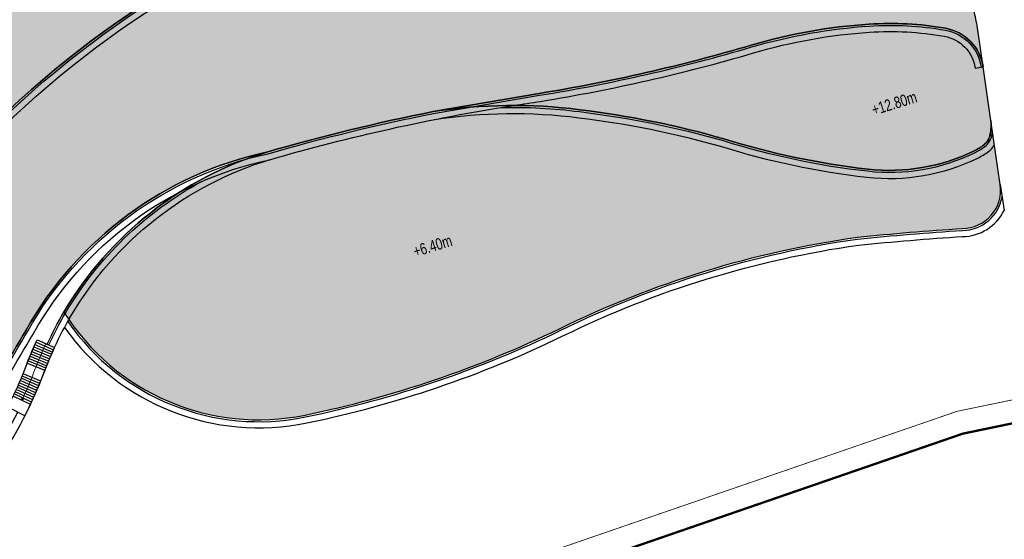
# Model space of a CAD drawing. Header units: millimetres. Extents: x -1402 to -179, y -280 to 6164.
# Tile 132 of 212: x -650 to -521, y 3024 to 3092. Entities that reach past the tile are written whole.
import ezdxf

# ---------------------------------------------------------------- set-up
doc = ezdxf.new("R2010")
doc.units = ezdxf.units.MM
doc.linetypes.add('AJN-Limite', pattern=[1.25, 0.5, -0.25, 0, -0.25, 0, -0.25])
doc.linetypes.add('DASH', pattern=[0.35, 0.25, -0.1])
doc.layers.add('AJN-2-SBT-V', color=51, linetype='CONTINUOUS')
doc.layers.add('AJN-8-251-H', color=251, linetype='CONTINUOUS')
doc.layers.add('AJN-6-Etang', color=7, linetype='CONTINUOUS', lineweight=15, true_color=0x46a499)
for name, color, linetype, lineweight in [('AJN-7-500-A', 10, 'CONTINUOUS', 18), ('AJN-8-252-H', 252, 'CONTINUOUS', 20), ('GEO-1-LIM-V', 10, 'AJN-Limite', 25)]:
    doc.layers.add(name, color=color, linetype=linetype, lineweight=lineweight)
doc.styles.get("Standard").update_dxf_attribs({"font": 'rs.shx', "bigfont": 'hztxt.shx'})

# ---------------------------------------------------------------- blocks, each defined once
blk = doc.blocks.new('ESCALIER COURBE')
at = {"layer": 'AJN-8-251-H', "linetype": 'Continuous'}
for p, q in [((-2.091465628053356, 1.405588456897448), (-0.2043146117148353, -0.2342875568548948)), ((-1.872455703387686, 1.656514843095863), (0.007522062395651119, 0.008420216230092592)), ((-3.169978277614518, 0.1367544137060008), (-1.247502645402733, -1.461563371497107)), ((-2.956494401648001, 0.3923987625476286), (-1.041011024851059, -1.214292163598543)), ((-2.741897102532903, 0.647109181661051), (-0.8334424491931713, -0.9679242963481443)), ((-2.526190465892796, 0.9008808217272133), (-0.62480087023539, -0.7224644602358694)), ((-2.309378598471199, 1.153708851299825), (-0.415090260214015, -0.477917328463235)), ((-4.009937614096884, -0.8972797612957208), (-2.060765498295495, -2.461076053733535)), ((-3.800957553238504, -0.6379605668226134), (-1.858627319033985, -2.210246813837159)), ((-3.590847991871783, -0.3795556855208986), (-1.6553966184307, -1.960301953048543)), ((-3.382344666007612, -0.1198189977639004), (-1.452913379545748, -1.709733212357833)), ((-3.418879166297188, -4.152096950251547), (-5.330543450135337, -2.541029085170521)), ((-3.205460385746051, -3.89750844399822), (-5.125533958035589, -2.296472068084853)), ((-2.993377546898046, -3.641805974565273), (-4.921807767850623, -2.050844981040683)), ((-4.505806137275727, -5.408086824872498), (-6.374642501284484, -3.747529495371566)), ((-4.285796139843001, -5.159172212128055), (-6.163301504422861, -3.508422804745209)), ((-4.067092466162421, -4.909109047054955), (-5.953215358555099, -3.268212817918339)), ((-3.849701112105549, -4.657904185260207), (-5.744389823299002, -3.02690612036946)), ((-3.633628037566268, -4.405564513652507), (-5.536830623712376, -2.78450932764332)), ((-5.173613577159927, -6.147871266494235), (-7.016136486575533, -4.45816439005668)), ((-4.949720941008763, -5.902443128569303), (-6.801065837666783, -4.222406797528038)), ((-4.727116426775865, -5.655846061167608), (-6.587232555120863, -3.985526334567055)), ((-6.312182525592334, -7.357243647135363), (-8.109842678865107, -5.619884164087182))]:
    blk.add_line(p, q, dxfattribs=at)
at = {"layer": 'AJN-8-251-H', "linetype": 'Continuous', "flags": 128}
for points in [[(-4.012698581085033, -0.8950646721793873, -0.01090874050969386), (-1.872455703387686, 1.656514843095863)], [(-2.06270429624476, -2.459520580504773, -0.01087050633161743), (-2.273736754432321e-13, 0, -6.100320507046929e-05), (0.007522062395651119, 0.008420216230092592)]]:
    blk.add_lwpolyline(points, format="xyb", dxfattribs=at)
at = {"layer": 'AJN-8-251-H', "linetype": 'Continuous'}
for points in [[(-8.109842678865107, -5.619884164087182, 0.01963747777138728), (-4.921807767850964, -2.050844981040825, -0.004816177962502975), (-4.012698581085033, -0.8950646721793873, -0.004816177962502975)], [(-6.312182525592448, -7.357243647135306, 0.01980274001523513), (-2.966707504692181, -3.609457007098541, -0.004953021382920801), (-2.06270429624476, -2.459520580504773, -0.004953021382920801)]]:
    blk.add_lwpolyline(points, format="xyb", dxfattribs=at)
at = {"layer": 'AJN-8-252-H', "flags": 128}
blk.add_lwpolyline([(-6.094875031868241, -5.303017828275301, 0.01317423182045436), (-3.944375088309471, -2.830298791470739, -0.01579367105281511), (-0.932506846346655, 0.8325026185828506)], format="xyb", dxfattribs=at)
blk.add_lwpolyline([(-5.716615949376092, -5.172940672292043), (-6.094875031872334, -5.303017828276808), (-6.018395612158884, -4.910397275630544)], dxfattribs=at)

msp = doc.modelspace()

# ---------------------------------------------------------------- hatches: boundary and pattern name
at = {"layer": 'AJN-6-Etang', "linetype": 'Continuous', "transparency": 33554687}
h = msp.add_hatch(color=256, dxfattribs=at)
h.dxf.hatch_style = 1
h.set_gradient(color1=(166, 228, 247), rotation=200, centered=1, tint=0.800000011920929, name='INVCURVED')
edge = h.paths.add_edge_path()
edge.add_arc((-539.6903833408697, 3146.378562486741), 32.8479777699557, 259.0174260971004, 283.7331395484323)
edge.add_line((-531.8922719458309, 3114.469643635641), (-533.1331609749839, 3118.226826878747))
edge.add_arc((-533.574940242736, 3118.064349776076), 0.4707098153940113, -70.6203057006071, 20.192458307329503, ccw=False)
edge.add_arc((-533.9948825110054, 3119.2615711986), 1.739445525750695, 267.0779223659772, 289.3427458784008, ccw=False)
edge.add_arc((-533.925047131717, 3121.717364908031), 4.195972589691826, 261.17933869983, 267.83506076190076, ccw=False)
edge.add_arc((-530.7439089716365, 3136.325698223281), 19.14067116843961, 246.9188615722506, 258.4739672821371, ccw=False)
edge.add_arc((-575.9250879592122, 3020.152697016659), 105.5203835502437, 69.08009231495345, 74.95191348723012)
edge.add_arc((-571.7268882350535, 3021.66224611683), 103.0377285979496, 76.98883006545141, 93.05743218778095)
edge.add_arc((-574.2587065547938, 3078.538436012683), 46.11022811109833, 93.68543034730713, 100.3376313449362)
edge.add_arc((-606.5813803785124, 3226.946865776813), 105.8155929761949, 278.13139810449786, 283.1361526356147, ccw=False)
edge.add_arc((-602.0929170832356, 3230.688558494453), 108.9982880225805, 268.7077466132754, 275.5166178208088, ccw=False)
edge.add_arc((-604.8070941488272, 2949.087568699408), 172.630613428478, 89.91502416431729, 111.1577777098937)
edge.add_arc((-644.2003523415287, 3045.649223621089), 68.38566050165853, 109.5782243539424, 132.1159801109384)
edge.add_arc((-633.940241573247, 3042.69358752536), 77.6631326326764, 136.2721735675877, 154.6878398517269)
edge.add_arc((-836.7744922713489, 3144.021250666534), 149.0997929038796, 326.8485866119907, 332.81313141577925, ccw=False)
edge.add_arc((-753.5528919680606, 3088.708372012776), 49.18277004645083, 289.5712784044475, 327.77999888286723, ccw=False)
edge.add_arc((-745.6361823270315, 3063.769329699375), 23.05000703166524, 265.80598677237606, 291.7958996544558, ccw=False)
edge.add_arc((-746.7268568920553, 3048.895891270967), 8.136632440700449, 238.73531725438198, 265.8059867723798, ccw=False)
edge.add_arc((-747.701861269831, 3047.290061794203), 6.257983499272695, 204.7451583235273, 238.7353172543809, ccw=False)
edge.add_arc((-698.6065861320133, 3066.450415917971), 58.9496478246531, 201.6826345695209, 210.3252863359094)
edge.add_arc((-722.7767510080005, 3054.056911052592), 31.86463938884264, 213.0342114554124, 247.3748419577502)
edge.add_arc((-731.5727928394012, 3032.951902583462), 9.000000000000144, 247.3748419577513, 297.9607097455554)
edge.add_arc((-691.6662761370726, 2957.774338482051), 76.11284403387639, 113.07744778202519, 117.9607097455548, ccw=False)
edge.add_arc((-801.5518826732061, 3208.592369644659), 197.7256147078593, 293.8823795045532, 315.3027358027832)
edge.add_arc((-561.8123215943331, 2984.378913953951), 130.7194739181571, 83.02942774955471, 139.3583344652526, ccw=False)
h = msp.add_hatch(color=256, dxfattribs=at)
h.dxf.hatch_style = 1
h.set_gradient(color1=(181, 223, 247), rotation=200, centered=1, tint=0.800000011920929, name='INVCURVED')
edge = h.paths.add_edge_path()
edge.add_arc((-536.1331980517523, 3049.417541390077), 41.76902211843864, 80.08128101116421, 93.81348574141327, ccw=False)
edge.add_arc((-529.9721789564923, 3084.650621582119), 6.001325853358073, 8.314213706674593, 80.08128101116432, ccw=False)
edge.add_line((-524.0339273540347, 3085.518423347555), (-524.8218382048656, 3090.909992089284))
edge.add_arc((-539.6641874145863, 3088.740966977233), 15.00000000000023, 8.314213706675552, 17.11641258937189)
edge.add_line((-525.3285562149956, 3093.155678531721), (-531.8922719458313, 3114.469643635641))
edge.add_arc((-539.6903833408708, 3146.37856248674), 32.84797776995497, 259.0174260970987, 283.7331395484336, ccw=False)
edge.add_arc((-561.8123215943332, 2984.378913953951), 130.7194739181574, 83.02942774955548, 139.3583344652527)
edge.add_arc((-801.5518826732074, 3208.592369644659), 197.7256147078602, 293.88237950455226, 315.3027358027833, ccw=False)
edge.add_arc((-691.666276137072, 2957.774338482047), 76.1128440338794, 109.1621766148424, 113.07744778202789, ccw=False)
edge.add_arc((-700.3908612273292, 2982.881288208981), 49.53320314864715, 76.18652852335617, 109.16217663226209, ccw=False)
edge.add_arc((6736.442926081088, 44152.96636338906), 41786.93979426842, 259.7649214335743, 259.7784708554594)
edge.add_arc((-676.0644756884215, 3053.926779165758), 24.85499872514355, 263.5898590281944, 326.3375928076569)
edge.add_arc((-2060.139441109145, 3881.808366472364), 1637.6038108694, 329.0722052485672, 329.5217709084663)
edge.add_arc((-607.3271954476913, 3027.944119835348), 47.56153281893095, 102.10276570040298, 150.7305022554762, ccw=False)
edge.add_arc((-545.9599434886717, 2828.331226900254), 256.2479434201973, 101.20186661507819, 106.1646998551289, ccw=False)
edge.add_line((-595.7402857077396, 3079.697346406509), (-581.894087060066, 3082.067430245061))
edge.add_arc((-618.1463783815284, 3305.2683349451), 226.1257890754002, 279.2254205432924, 286.4139132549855)
edge.add_arc((-534.1899581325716, 3020.264426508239), 70.98682985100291, 93.8134857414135, 106.41391325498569, ccw=False)
at = {"layer": 'AJN-6-Etang', "transparency": 33554687}
h = msp.add_hatch(color=256, dxfattribs=at)
h.dxf.hatch_style = 1
h.set_gradient(color1=(188, 236, 246), rotation=200, centered=1, tint=0.800000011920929, name='INVCURVED')
edge = h.paths.add_edge_path()
edge.add_arc((-529.9721789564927, 3084.650621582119), 6.001325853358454, 8.314213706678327, 80.0812810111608)
edge.add_arc((-536.1331980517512, 3049.417541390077), 41.76902211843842, 80.08128101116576, 93.81348574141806)
edge.add_arc((-534.1899581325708, 3020.26442650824), 70.98682985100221, 93.8134857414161, 106.4139132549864)
edge.add_arc((-618.146378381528, 3305.268334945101), 226.125789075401, 279.22542054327, 286.41391325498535, ccw=False)
edge.add_line((-581.894087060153, 3082.067430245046), (-595.7402857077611, 3079.697346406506))
edge.add_arc((-585.3088098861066, 3012.091593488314), 68.4058003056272, 82.70206975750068, 98.77148672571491, ccw=False)
edge.add_arc((-591.4480943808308, 2958.177498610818), 122.6653533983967, 74.09507165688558, 83.05663605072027, ccw=False)
edge.add_arc((-527.8576559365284, 3172.127404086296), 100.5522168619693, 252.6562582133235, 263.6004390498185)
edge.add_arc((-536.1791950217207, 3096.941333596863), 24.90736390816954, 263.345897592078, 296.1893437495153)
edge.add_arc((-527.6510556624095, 3080.017136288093), 5.959617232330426, 294.4264649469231, 308.1904459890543)
edge.add_arc((-525.3469842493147, 3077.165244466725), 2.294084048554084, 307.0003335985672, 349.6996083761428)
edge.add_arc((-529.9453750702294, 3077.938647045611), 6.956927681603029, 350.2044284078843, 365.010583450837)
edge.add_line((-523.0150327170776, 3078.546263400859), (-524.0339273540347, 3085.518423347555))
h = msp.add_hatch(color=256, dxfattribs=at)
h.dxf.hatch_style = 1
h.set_gradient(color1=(143, 224, 240), color2=(237, 250, 252), rotation=220, centered=1, tint=0.800000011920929, name='INVCURVED')
edge = h.paths.add_edge_path()
edge.add_arc((-526.74060378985, 3069.462102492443), 5.000000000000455, 269.9999999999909, 368.3142137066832)
edge.add_line((-521.7931540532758, 3070.185110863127), (-523.015032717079, 3078.546263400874))
edge.add_arc((-529.9453750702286, 3077.938647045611), 6.956927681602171, -9.298855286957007, 5.010583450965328, ccw=False)
edge.add_arc((-525.3469842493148, 3077.165244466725), 2.29408404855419, 307.0003335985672, 351.20596474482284, ccw=False)
edge.add_arc((-527.6510556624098, 3080.017136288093), 5.959617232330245, 294.4264649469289, 308.19044598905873, ccw=False)
edge.add_arc((-536.1791950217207, 3096.941333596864), 24.90736390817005, 263.345897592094, 296.18934374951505, ccw=False)
edge.add_arc((-527.8576559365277, 3172.127404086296), 100.5522168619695, 252.6562582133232, 263.60043904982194, ccw=False)
edge.add_arc((-591.4480943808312, 2958.177498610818), 122.6653533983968, 74.09507165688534, 83.05663605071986)
edge.add_arc((-585.3088098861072, 3012.091593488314), 68.40580030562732, 82.70206975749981, 98.7714867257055)
edge.add_arc((-545.9599434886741, 2828.331226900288), 256.2479434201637, 101.2018666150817, 106.1646998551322)
edge.add_arc((-603.9778946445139, 3030.139153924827), 46.26852690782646, 106.7330714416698, 149.5874440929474)
edge.add_arc((-618.4786271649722, 3069.522860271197), 30.00000000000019, 212.1441257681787, 281.6391712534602)
edge.add_arc((-640.9707072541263, 3178.716675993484), 141.4862460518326, 281.6391712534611, 295.8553758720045)
edge.add_arc((-522.3316057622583, 2935.25015670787), 129.3486840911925, 98.03766878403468, 116.11541465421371, ccw=False)
edge.add_arc((-503.5929547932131, 2702.214537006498), 362.9863803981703, 93.6562339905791, 95.82263408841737, ccw=False)

# ---------------------------------------------------------------- linework, layer by layer
at = {"layer": 'AJN-2-SBT-V', "linetype": 'Continuous', "flags": 128}
msp.add_lwpolyline([(-661.0019790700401, 3069.519930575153, -0.2508528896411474), (-545.9482657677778, 3114.13218980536, 0.1082626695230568), (-531.8922719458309, 3114.469643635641), (-533.1331609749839, 3118.226826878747, -0.4183745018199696), (-533.4187460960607, 3117.620310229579, -0.09745540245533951), (-534.0835555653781, 3117.524387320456, -0.02904923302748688), (-534.5684667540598, 3117.571017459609, -0.05046142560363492), (-538.2477084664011, 3118.717226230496, 0.0256262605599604), (-548.5288704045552, 3122.054603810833, 0.07022761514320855), (-577.2226050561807, 3124.553307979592, 0.02903385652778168), (-582.5331124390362, 3123.90017477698, -0.02184083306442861), (-591.6144267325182, 3122.195111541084, -0.02971804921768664), (-604.5510643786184, 3121.717992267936, 0.09295535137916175), (-667.1159433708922, 3110.081158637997, 0.09865774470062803)], format="xyb", dxfattribs=at)
at = {"layer": 'AJN-2-SBT-V'}
msp.add_lwpolyline([(-538.9112035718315, 3091.094080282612, -0.05998985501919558), (-528.9384449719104, 3090.56224623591, -0.3237964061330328), (-524.0339273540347, 3085.518423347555), (-524.8218382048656, 3090.909992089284, 0.03842573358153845), (-525.3285562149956, 3093.155678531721), (-531.8922719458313, 3114.469643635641, -0.1082626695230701), (-545.9482657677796, 3114.13218980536, 0.2508528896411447), (-661.0019790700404, 3069.519930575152, -0.0937370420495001), (-721.5006108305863, 3027.796317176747, -0.01708525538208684), (-716.6497959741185, 3029.670018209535, -0.144884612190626), (-688.5642251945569, 3030.981900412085, 5.912050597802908e-05), (-678.8394075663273, 3029.227169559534, 0.2808412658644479), (-655.3772131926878, 3040.149691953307, 0.00196160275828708), (-648.8165320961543, 3051.197815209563, -0.215421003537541), (-617.2992204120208, 3074.448508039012, -0.02165783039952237), (-595.7402857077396, 3079.697346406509), (-581.894087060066, 3082.067430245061, 0.03137600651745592), (-554.2490190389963, 3088.358215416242, -0.05503520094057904)], format="xyb", close=True, dxfattribs=at)
at = {"layer": 'AJN-2-SBT-V', "flags": 128}
for points in [[(-524.0339273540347, 3085.518423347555, 0.3237964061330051), (-528.9384449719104, 3090.56224623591, 0.05998985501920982), (-538.9112035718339, 3091.094080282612, 0.05503520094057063), (-554.2490190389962, 3088.358215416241, -0.03137600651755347), (-581.894087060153, 3082.067430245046), (-595.7402857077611, 3079.697346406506, -0.07023118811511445), (-576.6193047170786, 3079.943240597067, -0.03912214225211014), (-557.8326426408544, 3076.146945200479, 0.04778932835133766), (-539.0653384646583, 3072.201750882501, 0.1442957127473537), (-525.1866047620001, 3074.590948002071, 0.06012900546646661), (-523.9663593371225, 3075.333115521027, 0.1884968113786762), (-523.0898720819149, 3076.755041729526, 0.06469406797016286), (-523.0150327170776, 3078.546263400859)], [(-526.7406037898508, 3064.462102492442, 0.4573830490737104), (-521.7931540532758, 3070.185110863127), (-523.015032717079, 3078.546263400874, -0.0625179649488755), (-523.0798687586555, 3076.81451811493, -0.1953116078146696), (-523.9663593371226, 3075.333115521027, -0.06012900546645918), (-525.186604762, 3074.590948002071, -0.1442957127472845), (-539.0653384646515, 3072.2017508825, -0.04778932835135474), (-557.8326426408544, 3076.146945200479, 0.03912214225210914), (-576.6193047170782, 3079.943240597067, 0.0702311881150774), (-595.7402857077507, 3079.697346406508, 0.02165783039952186), (-617.2992204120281, 3074.44850803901, 0.1891976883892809), (-643.8799997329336, 3053.561335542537, 0.3128781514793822), (-612.4261998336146, 3040.139733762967, 0.06210957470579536), (-579.2684073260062, 3051.393528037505, -0.07904304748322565), (-540.4176712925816, 3063.328165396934, -0.00945298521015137)]]:
    msp.add_lwpolyline(points, format="xyb", close=True, dxfattribs=at)
at = {"layer": 'AJN-2-SBT-V', "linetype": 'Continuous', "flags": 128}
msp.add_lwpolyline([(-664.06743493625, 3022.108041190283, 0.09389314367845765), (-649.8988315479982, 3040.516749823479), (-651.192436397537, 3041.171796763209, 0.01963747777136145), (-649.1998099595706, 3045.52277908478, -0.01572574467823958), (-647.3805131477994, 3049.964988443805), (-646.0565730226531, 3049.373500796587, -0.02494982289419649), (-643.879999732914, 3053.561335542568, -0.189197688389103), (-617.2992204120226, 3074.448508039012, 0.2154210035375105), (-648.8165320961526, 3051.197815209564, -0.001961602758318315), (-655.3772131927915, 3040.149691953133, -0.2808412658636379), (-678.839407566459, 3029.227169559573, -5.912050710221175e-05), (-688.5642253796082, 3030.981900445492, 0.1448846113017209), (-716.6497959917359, 3029.670018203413, 0.03840971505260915), (-727.3529990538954, 3025.002478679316, -0.2243781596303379), (-735.0350987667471, 3024.644530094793, -0.150970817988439), (-749.4903189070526, 3036.686230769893, 0.03286619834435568), (-732.1687331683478, 3009.756508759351, 0.00233829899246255), (-729.3480626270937, 3006.256450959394, 0.04253943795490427), (-724.9823251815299, 3003.412189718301, 0.2111097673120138), (-704.9509894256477, 3000.716146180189, 0.100205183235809)], format="xyb", close=True, dxfattribs=at)
at = {"layer": 'AJN-8-251-H', "linetype": 'Continuous'}
for p, q in [((-525.0728917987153, 3085.366591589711), (-524.0339274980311, 3085.518424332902)), ((-521.7931540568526, 3070.185110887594), (-521.300605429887, 3066.814666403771))]:
    msp.add_line(p, q, dxfattribs=at)
at = {"layer": 'AJN-8-251-H', "linetype": 'Continuous', "flags": 128}
for points in [[(-732.6710109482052, 3023.767327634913, 0.1529291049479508), (-727.2357825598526, 3024.781661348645, -0.0213162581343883), (-721.4010033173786, 3027.567010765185, 0.09375056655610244), (-660.8180401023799, 3069.350387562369, -0.2508531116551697), (-545.9872767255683, 3113.885097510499, 0.1083085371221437), (-531.8185659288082, 3114.230302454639)], [(-730.0101396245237, 3023.024132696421, 0.08316220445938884), (-726.8606897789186, 3024.075045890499, -0.02133493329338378), (-721.0822839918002, 3026.833219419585, 0.09379377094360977), (-660.2293707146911, 3068.807919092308, -0.2508542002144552), (-546.1118379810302, 3113.094364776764, 0.108448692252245), (-531.5827193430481, 3113.464451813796)], [(-721.0890370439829, 3026.830342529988, -0.01708525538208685), (-716.3051406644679, 3028.678195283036, -0.1450563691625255), (-688.783247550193, 3029.954468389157, 5.952462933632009e-05), (-678.9917090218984, 3028.187698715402, 0.2814724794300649), (-654.4892564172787, 3039.588757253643, 0.001967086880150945), (-647.9059689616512, 3050.674844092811, -0.215691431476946), (-617.0428263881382, 3073.429603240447, -0.03198491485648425), (-585.2005265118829, 3080.494203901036, 0.003869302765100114), (-581.725751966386, 3081.031011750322, 0.03137600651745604), (-553.9523159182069, 3087.351007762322, -0.0550352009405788), (-538.8413693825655, 3090.046405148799, -0.05998985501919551), (-529.1193084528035, 3089.52794047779, -0.3237964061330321), (-525.0728917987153, 3085.366591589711, -0.3237964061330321)], [(-713.4720518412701, 3030.396723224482, -0.1281694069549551), (-688.6163418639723, 3030.737268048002, 5.921692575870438e-05), (-678.8756057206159, 3028.97966494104, 0.2809951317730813), (-655.1658185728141, 3040.016096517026, 0.001962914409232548), (-648.5997372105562, 3051.073288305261, -0.2154845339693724), (-617.2381446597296, 3074.205920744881, -0.02166131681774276), (-595.6969246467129, 3079.451078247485), (-581.8540072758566, 3081.82066393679, 0.03137600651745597), (-554.1783754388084, 3088.118404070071, -0.05503520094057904), (-538.894576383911, 3090.844633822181, -0.05998985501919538), (-528.9815077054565, 3090.315982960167, -0.3237964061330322), (-524.2812998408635, 3085.482272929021)], [(-586.8644812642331, 3080.229637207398, -0.03757052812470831), (-576.6502949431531, 3079.6951676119, -0.03911731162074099), (-557.9041687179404, 3075.907375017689, 0.04778013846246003), (-539.0937546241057, 3071.953370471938, 0.1442513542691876), (-525.0796947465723, 3074.364928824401, 0.05986911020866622), (-523.8137992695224, 3075.1350455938, 0.1883424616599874), (-522.8437010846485, 3076.711441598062, 0.01149701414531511), (-522.794794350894, 3077.039201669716)], [(-595.5801669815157, 3078.659626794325, -0.07024328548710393), (-576.7494679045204, 3078.901334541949, -0.03910182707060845), (-558.1330064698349, 3075.1407368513, 0.0477509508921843), (-539.1846727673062, 3071.15855165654, 0.1441185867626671), (-524.7372585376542, 3073.641830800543, 0.05916392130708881), (-523.3252845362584, 3074.501482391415, 0.08609727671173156), (-522.5461979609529, 3075.338089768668, 0.08609727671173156)], [(-726.9415530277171, 3003.322463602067, 0.01303936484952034), (-725.5052540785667, 3002.501188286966, 0.210806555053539), (-704.6584732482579, 2999.707714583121, 0.1002568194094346), (-663.3870994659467, 3021.307907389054, 0.1140038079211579), (-646.8717869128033, 3044.610640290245, -0.01582437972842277), (-645.1025573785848, 3048.934915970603, -0.02495373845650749), (-642.9740523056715, 3053.030524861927, -0.1891928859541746), (-616.996911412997, 3073.442968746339)], [(-645.828307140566, 3049.271520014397, -0.02493645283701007), (-643.6642979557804, 3053.434952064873, -0.1358772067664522), (-626.0319599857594, 3070.528793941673)], [(-643.3727850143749, 3052.337302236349, 0.3010615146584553), (-612.3757629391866, 3039.894874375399, 0.06211058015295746), (-579.1588710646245, 3051.16880124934, -0.07903473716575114), (-540.3874993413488, 3063.079945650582, -0.009444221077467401), (-526.7325258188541, 3064.212108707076, 0.3663105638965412), (-521.5616784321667, 3068.601154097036, 0.3663105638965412)], [(-643.8027127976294, 3051.556414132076, 0.2975664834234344), (-612.214364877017, 3039.111324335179, 0.06211378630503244), (-578.8083486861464, 3050.449678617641, -0.07900795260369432), (-540.2909288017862, 3062.285644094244, -0.009416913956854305), (-526.7054720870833, 3063.412204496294, 0.2854090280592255), (-521.3006054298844, 3066.814666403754, 0.2854090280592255)]]:
    msp.add_lwpolyline(points, format="xyb", dxfattribs=at)
at = {"layer": 'GEO-1-LIM-V', "linetype": 'DASH', "ltscale": 5, "const_width": 0.1}
msp.add_lwpolyline([(-703.20666054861, 2962.79077702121), (-610.0956545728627, 3012.132624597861), (-527.4439945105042, 3040.620001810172), (-431.1729879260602, 3060.563702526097)], dxfattribs=at)
at = {"layer": 'GEO-1-LIM-V', "linetype": 'Continuous', "ltscale": 25, "const_width": 0.3}
msp.add_lwpolyline([(-704.2163303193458, 2958.860527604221), (-608.897289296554, 3009.372468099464), (-526.647689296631, 3037.721268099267), (-430.2313892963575, 3057.695068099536)], dxfattribs=at)

# ---------------------------------------------------------------- block references
at = {"layer": 'AJN-2-SBT-V', "rotation": 17.16630264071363}
msp.add_blockref('ESCALIER COURBE', (-645.1025573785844, 3048.934915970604), dxfattribs=at)

# ---------------------------------------------------------------- texts
at = {"layer": 'AJN-7-500-A', "char_height": 1.5, "attachment_point": 8, "rotation": 17.166302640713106}
for s, insert in [('{\\fSwis721 LtCn BT|b0|i0|c0|p34;+12.80m}', (-535.3832389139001, 3080.047597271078)), ('{\\fSwis721 LtCn BT|b0|i0|c0|p34;+6.40m}', (-595.5767219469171, 3061.453388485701))]:
    msp.add_mtext_dynamic_manual_height_columns(s, width=11.10498822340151, gutter_width=35.69431197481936, heights=[0], dxfattribs=dict(at, insert=insert))

doc.saveas('drawing.dxf')
